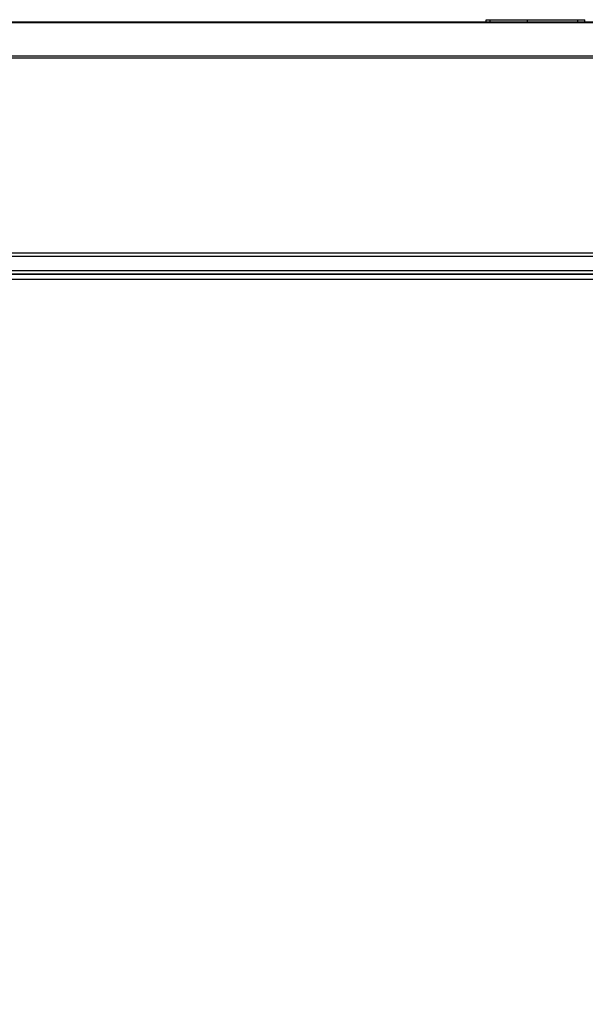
# Model space of a CAD drawing. Header units: inches. Extents: x 0 to 34, y 0 to 22.
# Tile 13 of 22: x 15.457 to 16.06, y 10.589 to 11.64. Entities that reach past the tile are written whole.
import ezdxf

# ---------------------------------------------------------------- set-up
doc = ezdxf.new("R2010")
doc.units = ezdxf.units.IN
doc.header["$LTSCALE"] = 1.87
doc.header["$MEASUREMENT"] = 0
doc.layers.get('0').update_dxf_attribs({"linetype": 'CONTINUOUS'})
doc.layers.add('DIMENSIONS', color=7, linetype='CONTINUOUS')
doc.styles.get("Standard").update_dxf_attribs({"font": 'txt', "width": 0.8})
doc.dimstyles.new('DIMSTYLE_1', dxfattribs={"dimtxt": 0.125, "dimasz": 0.18, "dimexe": 0.125, "dimexo": 0.0625, "dimgap": 0.09, "dimtad": 0, "dimtih": 1, "dimtoh": 1, "dimdec": 3, "dimlfac": 1.333333, "dimzin": 4, "dimdsep": 46, "dimtxsty": 'STANDARD', "dimblk": '_FILLED', "dimblk1": '_FILLED', "dimblk2": '_FILLED', "dimcen": 0.09, "dimadec": 0, "dimazin": 0, "dimtp": 0.001, "dimtm": 0.001, "dimtfac": 1, "dimtdec": 3, "dimtofl": 0, "dimtmove": 0, "dimatfit": 3, "dimldrblk": '_FILLED', "dimfxl": 1, "dimtolj": 1, "dimtzin": 4, "dimarcsym": 0})

# ---------------------------------------------------------------- blocks, each defined once
blk = doc.blocks.new('*D14')
at = {"layer": 'DIMENSIONS', "color": 2, "linetype": 'CONTINUOUS'}
blk.add_line((13.7229, 10.9522), (13.7229, 8.7679), dxfattribs=at)
at = {"layer": 'DIMENSIONS', "color": 2, "linetype": 'CONTINUOUS', "insert": (13.6604, 8.7054), "char_height": 0.125, "width": 1.425, "attachment_point": 3, "rotation": 90, "line_spacing_factor": 0.9}
blk.add_mtext('9.245{\\Ftxt.shx;\\W1.000000;\\H0.125000; }[234.82]', dxfattribs=at)
blk = doc.blocks.new('_FILLED')
at = {"color": 0, "linetype": 'BYBLOCK'}
blk.add_solid([(0, 0), (-1, 0.1736), (-1, -0.1736)], dxfattribs=at)

msp = doc.modelspace()

# ---------------------------------------------------------------- linework, layer by layer
at = {"color": 7, "linetype": 'CONTINUOUS'}
for p, q in [((15.95406, 11.63792), (15.95406, 11.64017)), ((15.95406, 11.64017), (16.05933, 11.64017)), ((15.95843, 11.63792), (15.95843, 11.64017)), ((15.99847, 11.63792), (15.99847, 11.64017)), ((16.0521, 11.63792), (16.0521, 11.64017)), ((16.05933, 11.63792), (16.05933, 11.64017)), ((13.86238, 11.63792), (20.61354, 11.63792)), ((13.86238, 11.63706), (20.35662, 11.63706)), ((20.35662, 11.60128), (13.86238, 11.60128)), ((20.35662, 11.5992), (13.86238, 11.5992)), ((20.65655, 11.39101), (13.86238, 11.39101)), ((20.6528, 11.38719), (13.86238, 11.38719)), ((20.63937, 11.37206), (13.86238, 11.37206)), ((20.64299, 11.36832), (13.86238, 11.36832)), ((20.65155, 11.36802), (13.86238, 11.36802)), ((20.65662, 11.36277), (13.86238, 11.36277))]:
    msp.add_line(p, q, dxfattribs=at)

# ---------------------------------------------------------------- dimensions: what is measured, and where the dimension line sits
at = {"layer": 'DIMENSIONS', "color": 2, "linetype": 'CONTINUOUS'}
dim = msp.add_ordinate_dim(feature_location=(13.72287, 10.95219), offset=(0, -2.18427), dtype=1, origin=(20.65662, 11.01469), dimstyle='DIMSTYLE_1', override={"dimtad": 1, "dimtih": 0, "dimtoh": 0}, dxfattribs=at)
dim.commit()
dim.dimension.update_dxf_attribs({"geometry": '*D14', "text_midpoint": (13.72287, 7.99292)})

doc.saveas('drawing.dxf')
